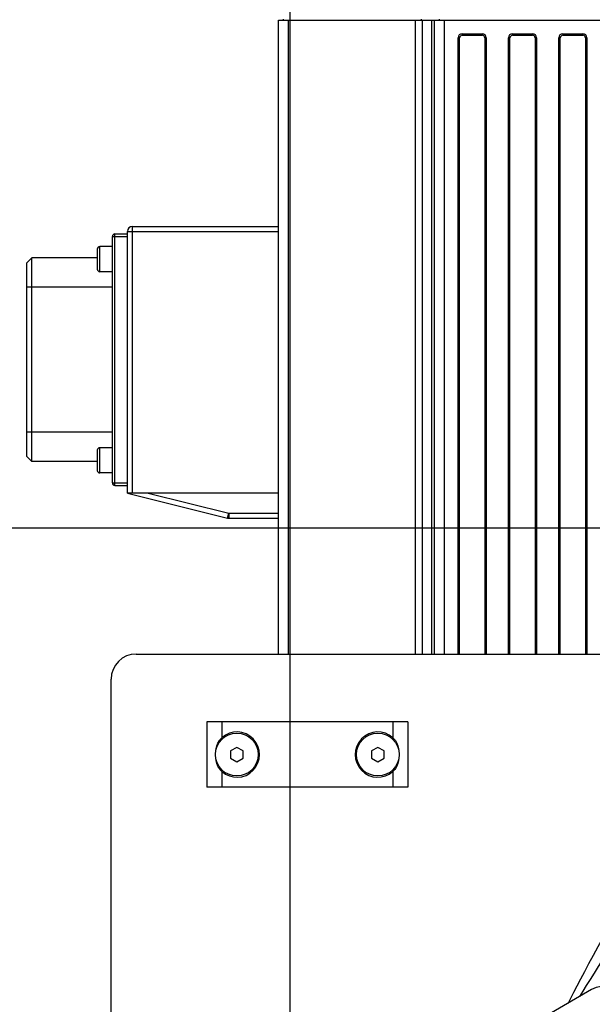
# Model space of a CAD drawing. Header units: millimetres. Extents: x 0 to 11890, y 0 to 8410.
# Tile 82 of 103: x 6905 to 7019, y 5773 to 5968. Entities that reach past the tile are written whole.
import ezdxf

# ---------------------------------------------------------------- set-up
doc = ezdxf.new("R2010")
doc.units = ezdxf.units.MM
doc.header["$LTSCALE"] = 653.95
doc.layers.get('0').update_dxf_attribs({"linetype": 'CONTINUOUS'})
for name, color, linetype in [('304105000021DXF_CONTINUOUS_LINE', 7, 'CONTINUOUS'), ('304105000035DXF_CONTINUOUS_LINE', 7, 'CONTINUOUS'), ('304105000040DXF_CONTINUOUS_LINE', 7, 'CONTINUOUS'), ('304304000001DXF_CONTINUOUS_LINE', 7, 'CONTINUOUS'), ('501025000001DXF_CONTINUOUS_LINE', 7, 'CONTINUOUS'), ('R50-1TANHUANDXF_CONTINUOUS_LINE', 7, 'CONTINUOUS'), ('运动范围_DXF_BALLOON', 7, 'CONTINUOUS'), ('运动范围_DXF_DIMENSION', 7, 'CONTINUOUS')]:
    doc.layers.add(name, color=color, linetype=linetype)
doc.styles.get("Standard").update_dxf_attribs({"font": 'txt', "width": 0.7})
doc.dimstyles.new('DIMSTYLE_1', dxfattribs={"dimtxt": 100, "dimasz": 60, "dimexe": 2, "dimexo": 0.2, "dimgap": 2.5, "dimtad": 0, "dimtih": 1, "dimtoh": 1, "dimdec": 1, "dimdsep": 46, "dimtxsty": 'Standard', "dimblk": '_FILLED', "dimblk1": '_FILLED', "dimblk2": '_FILLED', "dimcen": 0.09, "dimclrt": 5, "dimazin": 2, "dimtp": 0.1, "dimtm": 0.1, "dimtfac": 1, "dimtdec": 1, "dimtofl": 0, "dimtmove": 0, "dimatfit": 3, "dimldrblk": '_FILLED', "dimfxl": 0, "dimtolj": 1, "dimarcsym": 0})
doc.dimstyles.new('DIMSTYLE_3', dxfattribs={"dimtxt": 100, "dimasz": 60, "dimexe": 2, "dimexo": 0.2, "dimgap": 2.5, "dimtad": 1, "dimdec": 1, "dimdsep": 46, "dimtxsty": 'Standard', "dimblk": '_FILLED', "dimblk1": '_FILLED', "dimblk2": '_FILLED', "dimcen": 0.09, "dimclrt": 5, "dimazin": 2, "dimtp": 0.1, "dimtm": 0.1, "dimtfac": 1, "dimtdec": 1, "dimtofl": 0, "dimtmove": 0, "dimatfit": 3, "dimldrblk": '_FILLED', "dimfxl": 0, "dimtolj": 1, "dimarcsym": 0})
doc.dimstyles.new('DIMSTYLE_4', dxfattribs={"dimtxt": 100, "dimasz": 60, "dimexe": 2, "dimexo": 0.2, "dimgap": 2.5, "dimtad": 1, "dimdsep": 46, "dimtxsty": 'Standard', "dimblk": '_FILLED', "dimblk1": '_FILLED', "dimblk2": '_FILLED', "dimcen": 0.09, "dimclrt": 5, "dimazin": 2, "dimtp": 0.01, "dimtm": 0.01, "dimtfac": 1, "dimtofl": 0, "dimtmove": 0, "dimatfit": 3, "dimldrblk": '_FILLED', "dimfxl": 0, "dimtolj": 1, "dimarcsym": 0})
doc.dimstyles.new('DIMSTYLE_7', dxfattribs={"dimtxt": 100, "dimasz": 60, "dimexe": 2, "dimexo": 0.2, "dimgap": 2.5, "dimtad": 0, "dimtih": 1, "dimtoh": 1, "dimdec": 1, "dimdsep": 46, "dimtxsty": 'Standard', "dimblk": '_FILLED', "dimblk1": '_FILLED', "dimblk2": '_FILLED', "dimcen": 0.09, "dimclrt": 5, "dimazin": 2, "dimtp": 0.01, "dimtm": 0.01, "dimtfac": 1, "dimtofl": 0, "dimtmove": 0, "dimatfit": 3, "dimldrblk": '_FILLED', "dimfxl": 0, "dimtolj": 1, "dimarcsym": 0})

# ---------------------------------------------------------------- blocks, each defined once
blk = doc.blocks.new('*D9')
at = {"layer": '运动范围_DXF_DIMENSION', "color": 2, "linetype": 'Continuous', "transparency": 16777216}
blk.add_line((6956.59, 6685), (5267.1, 6685), dxfattribs=at)
blk = doc.blocks.new('_FILLED')
at = {"color": 0, "linetype": 'ByBlock'}
blk.add_solid([(0, 0), (-1, 0.1167), (-1, -0.1167)], dxfattribs=at)
blk = doc.blocks.new('*D13')
at = {"layer": '运动范围_DXF_DIMENSION', "color": 2, "linetype": 'Continuous', "transparency": 16777216}
blk.add_line((5388.14, 5865.23), (5388.14, 4198.73), dxfattribs=at)
blk = doc.blocks.new('*D14')
at = {"layer": '运动范围_DXF_DIMENSION', "color": 2, "linetype": 'Continuous', "transparency": 16777216}
blk.add_line((6958.59, 6683), (6958.59, 4198.73), dxfattribs=at)
blk = doc.blocks.new('*D15')
at = {"layer": '运动范围_DXF_DIMENSION', "color": 2, "linetype": 'Continuous', "transparency": 16777216}
for p, q in [((5388.14, 5865.23), (5388.14, 3597.55)), ((9122.85, 5865.23), (9122.85, 3597.55)), ((5388.14, 3617.55), (7255.5, 3617.55)), ((9122.85, 3617.55), (7255.5, 3617.55))]:
    blk.add_line(p, q, dxfattribs=at)
at = {"layer": '运动范围_DXF_DIMENSION', "color": 2, "linetype": 'Continuous', "transparency": 16777216, "xscale": 60, "yscale": 60, "zscale": 60, "rotation": 180}
blk.add_blockref('_FILLED', (5388.14, 3617.55), dxfattribs=at)
at = {"layer": '运动范围_DXF_DIMENSION', "color": 2, "linetype": 'Continuous', "transparency": 16777216, "xscale": 60, "yscale": 60, "zscale": 60}
blk.add_blockref('_FILLED', (9122.85, 3617.55), dxfattribs=at)
blk = doc.blocks.new('*D24')
at = {"layer": '运动范围_DXF_DIMENSION', "color": 2, "linetype": 'Continuous', "transparency": 16777216}
for p, q in [((7110.32, 5492.23), (7110.32, 7210.21)), ((7255.32, 6894.23), (7255.32, 7210.21)), ((7182.82, 7190.21), (6730.85, 7190.21)), ((7110.32, 7190.21), (7182.82, 7190.21)), ((7255.32, 7190.21), (7182.82, 7190.21))]:
    blk.add_line(p, q, dxfattribs=at)
at = {"layer": '运动范围_DXF_DIMENSION', "color": 2, "linetype": 'Continuous', "transparency": 16777216, "xscale": 60, "yscale": 60, "zscale": 60, "rotation": 180}
blk.add_blockref('_FILLED', (7110.32, 7190.21), dxfattribs=at)
at = {"layer": '运动范围_DXF_DIMENSION', "color": 2, "linetype": 'Continuous', "transparency": 16777216, "xscale": 60, "yscale": 60, "zscale": 60}
blk.add_blockref('_FILLED', (7255.32, 7190.21), dxfattribs=at)
blk = doc.blocks.new('*D27')
at = {"layer": '运动范围_DXF_DIMENSION', "color": 2, "linetype": 'Continuous', "transparency": 16777216}
for p, q in [((7098.32, 6737.23), (6642.49, 6737.23)), ((6662.49, 6737.23), (6662.49, 6302.23)), ((6662.49, 5867.23), (6662.49, 6302.23)), ((7053.32, 5867.23), (6642.49, 5867.23))]:
    blk.add_line(p, q, dxfattribs=at)
at = {"layer": '运动范围_DXF_DIMENSION', "color": 2, "linetype": 'Continuous', "transparency": 16777216, "xscale": 60, "yscale": 60, "zscale": 60}
for p, rotation in [((6662.49, 6737.23), 90), ((6662.49, 5867.23), 270)]:
    blk.add_blockref('_FILLED', p, dxfattribs=dict(at, rotation=rotation))
blk = doc.blocks.new('*D28')
at = {"layer": '运动范围_DXF_DIMENSION', "color": 2, "linetype": 'Continuous', "transparency": 16777216}
for p, q in [((7053.32, 5867.23), (6642.49, 5867.23)), ((6662.49, 5867.23), (6662.49, 5572.73)), ((6662.49, 5278.23), (6662.49, 5572.73)), ((7029.22, 5278.23), (6642.49, 5278.23))]:
    blk.add_line(p, q, dxfattribs=at)
at = {"layer": '运动范围_DXF_DIMENSION', "color": 2, "linetype": 'Continuous', "transparency": 16777216, "xscale": 60, "yscale": 60, "zscale": 60}
for p, rotation in [((6662.49, 5867.23), 90), ((6662.49, 5278.23), 270)]:
    blk.add_blockref('_FILLED', p, dxfattribs=dict(at, rotation=rotation))
blk = doc.blocks.new('*D35')
at = {"layer": '运动范围_DXF_BALLOON', "color": 2, "linetype": 'Continuous', "transparency": 16777216}
for p, q in [((6845.86, 7596.69), (6845.86, 7814.98)), ((6958.59, 7442.31), (6845.86, 7596.69)), ((6958.59, 6687), (6958.59, 7442.31))]:
    blk.add_line(p, q, dxfattribs=at)
blk = doc.blocks.new('*D36')
at = {"layer": '运动范围_DXF_BALLOON', "color": 2, "linetype": 'Continuous', "transparency": 16777216}
blk.add_line((6466.67, 5502.29), (6466.67, 7814.98), dxfattribs=at)

msp = doc.modelspace()

# ---------------------------------------------------------------- linework, layer by layer
at = {"color": 2, "linetype": 'Continuous'}
for radius, start, end in [(1867.359, 315.002639, 180), (870, 109.954556, 204.946626)]:
    msp.add_arc((7255.496, 5867.233), radius, start, end, dxfattribs=at)
at = {"layer": '304105000021DXF_CONTINUOUS_LINE', "color": 7, "linetype": 'Continuous'}
for p, q in [((6942.053, 5828.733), (6942.053, 5815.733)), ((6982.053, 5828.733), (6942.053, 5828.733)), ((6982.053, 5828.733), (6982.053, 5815.733)), ((6982.053, 5815.733), (6942.053, 5815.733))]:
    msp.add_line(p, q, dxfattribs=at)
at = {"layer": '304105000021DXF_CONTINUOUS_LINE', "color": 9, "linetype": 'Continuous'}
for p, q in [((6945.053, 5828.733), (6945.053, 5825.587)), ((6979.053, 5828.733), (6979.053, 5825.587)), ((6945.053, 5818.879), (6945.053, 5815.733)), ((6979.053, 5818.879), (6979.053, 5815.733))]:
    msp.add_line(p, q, dxfattribs=at)
at = {"layer": '304105000021DXF_CONTINUOUS_LINE', "color": 7, "linetype": 'Continuous'}
for centre, start, end in [((6948.053, 5822.233), 228.18969, 131.81031), ((6976.053, 5822.233), 48.18969, 311.81031)]:
    msp.add_arc(centre, 4.5, start, end, dxfattribs=at)
for points, knots in [([(6943.854, 5822.889), (6943.934, 5823.632), (6944.224, 5824.641), (6944.866, 5825.42), (6945.053, 5825.587)], [0, 0, 0, 0, 0.7481897, 1, 1, 1, 1]), ([(6979.053, 5825.587), (6979.24, 5825.42), (6979.881, 5824.641), (6980.171, 5823.631), (6980.252, 5822.889)], [0, 0, 0, 0, 0.2518108, 1, 1, 1, 1]), ([(6945.053, 5818.879), (6944.866, 5819.047), (6944.224, 5819.826), (6943.934, 5820.835), (6943.854, 5821.577)], [0, 0, 0, 0, 0.25181, 1, 1, 1, 1]), ([(6980.252, 5821.577), (6980.171, 5820.835), (6979.881, 5819.826), (6979.24, 5819.047), (6979.053, 5818.879)], [0, 0, 0, 0, 0.7481901, 1, 1, 1, 1])]:
    msp.add_open_spline(points, degree=3, knots=knots, dxfattribs=at)
at = {"layer": '304105000035DXF_CONTINUOUS_LINE', "color": 7, "linetype": 'Continuous'}
for p, q in [((6928.053, 5842.233), (7042.62, 5842.233)), ((6923.053, 5731.233), (6923.053, 5837.233))]:
    msp.add_line(p, q, dxfattribs=at)
msp.add_arc((6928.053, 5837.233), 5, 90, 180, dxfattribs=at)
at = {"layer": '304105000040DXF_CONTINUOUS_LINE', "color": 7, "linetype": 'Continuous'}
msp.add_line((7018.533, 5775.515), (6992.395, 5760.425), dxfattribs=at)
msp.add_arc((7021.033, 5771.185), 5, 30, 120, dxfattribs=at)
at = {"layer": '304304000001DXF_CONTINUOUS_LINE', "color": 7, "linetype": 'Continuous'}
for p, q in [((6956.316, 5842.233), (6956.316, 5968.233)), ((6956.316, 5968.233), (6987.248, 5968.233)), ((6957.316, 5968.233), (6957.316, 5968.433)), ((6984.731, 5968.233), (6984.731, 5968.433)), ((6987.316, 5842.233), (6987.316, 5968.233)), ((6987.316, 5968.233), (7107.471, 5968.233)), ((6988.316, 5968.233), (6988.316, 5968.433)), ((6992.316, 5842.233), (6992.316, 5964.733)), ((6992.816, 5965.233), (6996.816, 5965.233)), ((6997.316, 5964.733), (6997.316, 5842.233)), ((7002.316, 5842.233), (7002.316, 5964.733)), ((7002.816, 5965.233), (7006.816, 5965.233)), ((7007.316, 5964.733), (7007.316, 5842.233)), ((7012.316, 5842.233), (7012.316, 5964.733)), ((7012.816, 5965.233), (7016.816, 5965.233)), ((7017.316, 5964.733), (7017.316, 5842.233)), ((6927.316, 5927.233), (6956.316, 5927.233)), ((6923.316, 5876.233), (6923.316, 5925.233)), ((6923.816, 5925.733), (6926.316, 5925.733)), ((6926.316, 5874.233), (6926.316, 5926.233)), ((6923.316, 5923.233), (6920.816, 5923.233)), ((6920.316, 5922.733), (6920.316, 5918.733)), ((6906.316, 5881.483), (6906.316, 5919.983)), ((6906.317, 5919.983), (6907.317, 5920.983)), ((6907.316, 5880.483), (6907.316, 5920.983)), ((6920.316, 5920.983), (6907.316, 5920.983)), ((6923.316, 5918.233), (6920.816, 5918.233)), ((6920.316, 5882.733), (6920.316, 5878.733)), ((6923.316, 5883.233), (6920.816, 5883.233)), ((6906.317, 5881.483), (6907.317, 5880.483)), ((6920.316, 5880.483), (6907.316, 5880.483)), ((6923.316, 5878.233), (6920.816, 5878.233)), ((6923.816, 5875.733), (6926.316, 5875.733)), ((6926.316, 5874.233), (6946.197, 5869.263)), ((6956.316, 5874.233), (6926.316, 5874.233)), ((6946.44, 5869.233), (6946.197, 5869.263)), ((6946.44, 5869.233), (6956.316, 5869.233))]:
    msp.add_line(p, q, dxfattribs=at)
at = {"layer": '304304000001DXF_CONTINUOUS_LINE', "color": 9, "linetype": 'Continuous'}
for p, q in [((6958.316, 5842.233), (6958.316, 5968.233)), ((6983.488, 5968.233), (6983.488, 5842.233)), ((6984.902, 5968.233), (6984.902, 5842.233)), ((6986.731, 5968.233), (6986.731, 5842.233)), ((6989.316, 5842.233), (6989.316, 5968.233)), ((6992.016, 5842.233), (6992.016, 5964.733)), ((6992.016, 5964.733), (6992.316, 5964.733)), ((6992.816, 5965.533), (6992.816, 5965.233)), ((6992.816, 5965.533), (6996.816, 5965.533)), ((6996.816, 5965.533), (6996.816, 5965.233)), ((6997.616, 5964.733), (6997.316, 5964.733)), ((6997.616, 5964.733), (6997.616, 5842.233)), ((7002.016, 5842.233), (7002.016, 5964.733)), ((7002.016, 5964.733), (7002.316, 5964.733)), ((7002.816, 5965.533), (7002.816, 5965.233)), ((7002.816, 5965.533), (7006.816, 5965.533)), ((7006.816, 5965.533), (7006.816, 5965.233)), ((7007.616, 5964.733), (7007.316, 5964.733)), ((7007.616, 5964.733), (7007.616, 5842.233)), ((7012.016, 5842.233), (7012.016, 5964.733)), ((7012.016, 5964.733), (7012.316, 5964.733)), ((7012.816, 5965.533), (7012.816, 5965.233)), ((7012.816, 5965.533), (7016.816, 5965.533)), ((7016.816, 5965.533), (7016.816, 5965.233)), ((7017.616, 5964.733), (7017.316, 5964.733)), ((7017.616, 5964.733), (7017.616, 5842.233)), ((6927.316, 5874.233), (6927.316, 5927.233)), ((6923.316, 5925.233), (6926.316, 5925.233)), ((6923.816, 5875.733), (6923.816, 5925.733)), ((6926.316, 5926.233), (6956.316, 5926.233)), ((6920.816, 5918.233), (6920.816, 5923.233)), ((6920.816, 5878.233), (6920.816, 5883.233)), ((6923.316, 5876.233), (6926.316, 5876.233)), ((6930.44, 5874.233), (6946.44, 5870.233)), ((6946.197, 5869.263), (6946.44, 5870.233)), ((6946.44, 5870.233), (6946.44, 5869.233)), ((6946.44, 5870.233), (6956.316, 5870.233))]:
    msp.add_line(p, q, dxfattribs=at)
at = {"layer": '304304000001DXF_CONTINUOUS_LINE', "color": 2, "linetype": 'Continuous'}
for p, q in [((6923.316, 5915.133), (6906.316, 5915.133)), ((6923.316, 5886.333), (6906.316, 5886.333))]:
    msp.add_line(p, q, dxfattribs=at)
at = {"layer": '304304000001DXF_CONTINUOUS_LINE', "color": 9, "linetype": 'Continuous'}
for centre, start, end in [((6992.816, 5964.733), 90, 180), ((6996.816, 5964.733), 0, 90), ((7002.816, 5964.733), 90, 180), ((7006.816, 5964.733), 0, 90), ((7012.816, 5964.733), 90, 180), ((7016.816, 5964.733), 0, 90)]:
    msp.add_arc(centre, 0.8, start, end, dxfattribs=at)
at = {"layer": '304304000001DXF_CONTINUOUS_LINE', "color": 7, "linetype": 'Continuous'}
for centre, radius, start, end in [((6992.816, 5964.733), 0.5, 90, 180), ((6996.816, 5964.733), 0.5, 0, 90), ((7002.816, 5964.733), 0.5, 90, 180), ((7006.816, 5964.733), 0.5, 0, 90), ((7012.816, 5964.733), 0.5, 90, 180), ((7016.816, 5964.733), 0.5, 0, 90), ((6927.316, 5926.233), 1, 90, 180), ((6923.816, 5925.233), 0.5, 90, 180), ((6920.816, 5922.733), 0.5, 90, 180.01182), ((6920.816, 5918.733), 0.5, 179.98818, 270), ((6920.816, 5882.733), 0.5, 90, 180.01182), ((6920.816, 5878.733), 0.5, 179.98818, 270), ((6923.816, 5876.233), 0.5, 180, 270), ((6946.44, 5870.233), 1, 255.96376, 270)]:
    msp.add_arc(centre, radius, start, end, dxfattribs=at)
at = {"layer": '501025000001DXF_CONTINUOUS_LINE', "color": 7, "linetype": 'Continuous'}
for p, q in [((6948.053, 5823.677), (6946.803, 5822.955)), ((6949.303, 5822.955), (6948.053, 5823.677)), ((6976.053, 5823.677), (6974.803, 5822.955)), ((6977.303, 5822.955), (6976.053, 5823.677)), ((6946.803, 5822.955), (6946.803, 5821.512)), ((6946.803, 5821.512), (6948.053, 5820.79)), ((6948.053, 5820.79), (6949.303, 5821.512)), ((6949.303, 5821.512), (6949.303, 5822.955)), ((6974.803, 5822.955), (6974.803, 5821.512)), ((6974.803, 5821.512), (6976.053, 5820.79)), ((6976.053, 5820.79), (6977.303, 5821.512)), ((6977.303, 5821.512), (6977.303, 5822.955))]:
    msp.add_line(p, q, dxfattribs=at)
for centre in [(6948.053, 5822.233), (6976.053, 5822.233)]:
    msp.add_circle(centre, 4.25, dxfattribs=at)
at = {"layer": 'R50-1TANHUANDXF_CONTINUOUS_LINE', "color": 7, "linetype": 'Continuous'}
for points in [[(7028.067, 5793.346), (7024.751, 5787.981), (7023.7, 5786.283), (7022.683, 5784.644), (7021.705, 5783.068), (7020.767, 5781.563), (7019.875, 5780.132), (7019.028, 5778.779), (7018.228, 5777.504), (7017.477, 5776.312), (7016.771, 5775.198), (7016.112, 5774.163)], [(7021.754, 5787.715), (7020.748, 5785.838), (7019.775, 5784.021), (7018.844, 5782.276), (7017.959, 5780.614), (7017.126, 5779.042), (7016.348, 5777.569), (7015.629, 5776.2), (7014.968, 5774.934), (7014.362, 5773.765), (7013.814, 5772.697)]]:
    msp.add_lwpolyline(points, dxfattribs=at)

# ---------------------------------------------------------------- dimensions: what is measured, and where the dimension line sits
at = {"layer": '运动范围_DXF_BALLOON', "color": 2, "linetype": 'Continuous'}
for feature_location, offset, origin, picture, middle in [((6466.666, 5502.2901), (0, 2312.6896), (7110.3164, 5500.2901), '*D36', (6441.666, 7864.9796)), ((6958.587, 6687.002), (-112.724, 1127.978), (7110.316, 5490.233), '*D35', (6820.863, 7864.98))]:
    dim = msp.add_ordinate_dim(feature_location=feature_location, offset=offset, dtype=1, origin=origin, dimstyle='DIMSTYLE_7', dxfattribs=at)
    dim.commit()
    dim.dimension.update_dxf_attribs({"geometry": picture, "text_midpoint": middle})
at = {"layer": '运动范围_DXF_DIMENSION', "color": 2, "linetype": 'Continuous'}
for base, p1, p2, angle, picture, middle in [((7110.316, 7190.205), (7255.316, 6894.033), (7110.316, 5492.033), 180, '*D24', (6730.851, 7190.205)), ((6662.495, 5867.233), (7098.516, 6737.233), (7053.516, 5867.233), 270, '*D27', (6662.495, 6106.886)), ((6662.495, 5278.233), (7053.516, 5867.233), (7029.418, 5278.233), 270, '*D28', (6662.495, 5467.733))]:
    dim = msp.add_linear_dim(base=base, p1=p1, p2=p2, angle=angle, dimstyle='DIMSTYLE_4', dxfattribs=at)
    dim.commit()
    dim.dimension.update_dxf_attribs({"geometry": picture, "text_midpoint": middle, "dimtype": 160})
for feature_location, offset, dtype, origin, override, picture, middle in [((6956.587, 6685.002), (-1689.484, 0), 0, (6958.587, 5278.233), {"dimgap": 25.000189, "dimtad": 1, "dimtih": 0, "dimtoh": 0}, '*D9', (4797.103, 6710.002)), ((6958.587, 6683.002), (0, -2484.269), 1, (7110.496, 6685.002), {"dimgap": 25.000099, "dimtad": 1, "dimtih": 0, "dimtoh": 0}, '*D14', (6933.587, 3798.733)), ((5388.137, 5865.233), (0, -1666.501), 1, (7110.496, 5867.233), {"dimgap": 25.000119, "dimtad": 1, "dimtih": 0, "dimtoh": 0}, '*D13', (5363.137, 3728.733))]:
    dim = msp.add_ordinate_dim(feature_location=feature_location, offset=offset, dtype=dtype, origin=origin, dimstyle='DIMSTYLE_1', override=override, dxfattribs=at)
    dim.commit()
    dim.dimension.update_dxf_attribs({"geometry": picture, "text_midpoint": middle})
dim = msp.add_linear_dim(base=(9122.855, 3617.547), p1=(5388.137, 5865.433), p2=(9122.855, 5865.433), dimstyle='DIMSTYLE_3', dxfattribs=at)
dim.commit()
dim.dimension.update_dxf_attribs({"geometry": '*D15', "text_midpoint": (7045.496, 3617.547), "dimtype": 160})

doc.saveas('drawing.dxf')
